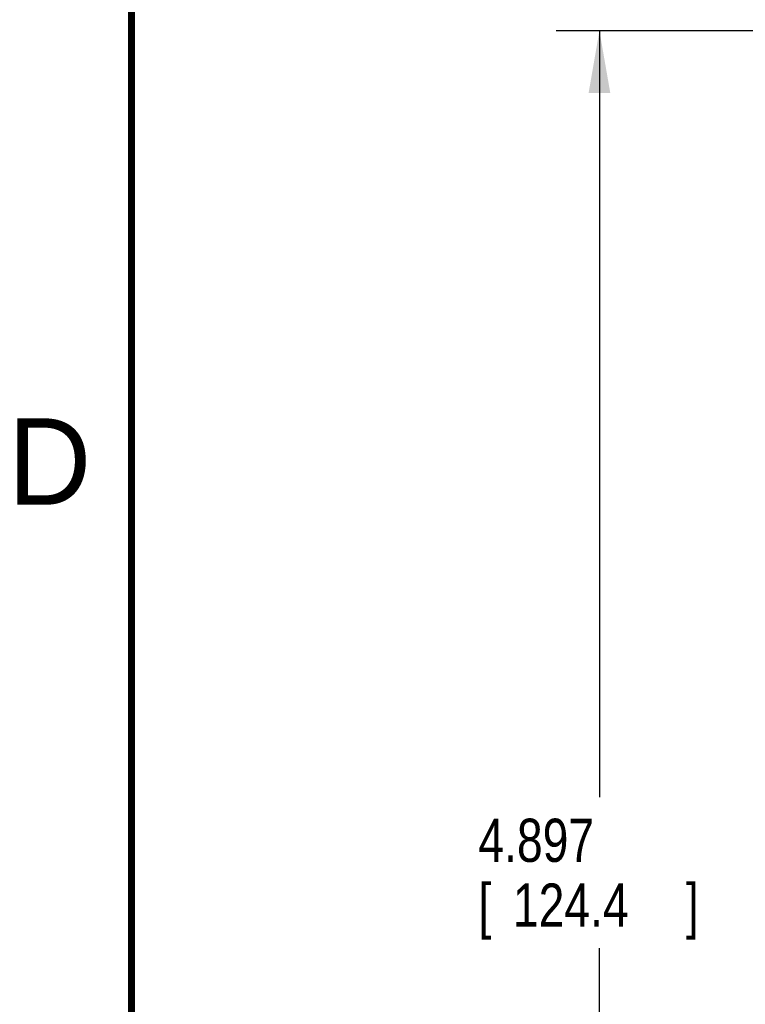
# Model space of a CAD drawing. Header units: inches. Extents: x 0 to 34, y 0 to 22.
# Tile 4 of 27: x 0.2 to 2.3, y 17.7 to 20.5. Entities that reach past the tile are written whole.
import ezdxf

# ---------------------------------------------------------------- set-up
doc = ezdxf.new("R2010")
doc.units = ezdxf.units.IN
doc.header["$LTSCALE"] = 1.87
doc.header["$MEASUREMENT"] = 0
doc.layers.get('0').update_dxf_attribs({"linetype": 'CONTINUOUS'})
doc.layers.add('DIMENSIONS', color=7, linetype='CONTINUOUS')
doc.styles.get("Standard").update_dxf_attribs({"font": 'txt', "width": 0.8})
doc.dimstyles.new('DIMSTYLE_1', dxfattribs={"dimtxt": 0.125, "dimasz": 0.18, "dimexe": 0.18, "dimexo": 0.0625, "dimgap": 0.09, "dimtad": 0, "dimtih": 1, "dimtoh": 1, "dimdec": 3, "dimzin": 4, "dimdsep": 46, "dimtxsty": 'STANDARD', "dimblk": '_FILLED', "dimblk1": '_FILLED', "dimblk2": '_FILLED', "dimcen": 0.09, "dimadec": 0, "dimazin": 0, "dimtp": 0.01, "dimtm": 0.01, "dimtfac": 1, "dimtdec": 3, "dimtofl": 0, "dimtmove": 0, "dimatfit": 3, "dimldrblk": '_FILLED', "dimfxl": 1, "dimtolj": 1, "dimtzin": 4, "dimarcsym": 0})

# ---------------------------------------------------------------- blocks, each defined once
blk = doc.blocks.new('_FILLED')
at = {"color": 0, "linetype": 'BYBLOCK'}
blk.add_solid([(0, 0), (-1, 0.174), (-1, -0.174)], dxfattribs=at)
blk = doc.blocks.new('*D1')
at = {"layer": 'DIMENSIONS', "color": 2, "linetype": 'CONTINUOUS'}
for p, q in [((3.1795, 20.4963), (1.7278, 20.4963)), ((1.8528, 20.4963), (1.8528, 18.2791)), ((1.8528, 15.5988), (1.8528, 17.8416)), ((2.7048, 15.5988), (1.7278, 15.5988))]:
    blk.add_line(p, q, dxfattribs=at)
at = {"layer": 'DIMENSIONS', "color": 2, "linetype": 'CONTINUOUS', "xscale": 0.18, "yscale": 0.18, "zscale": 0.18}
for p, rotation in [((1.8528, 20.4963), 90), ((1.8528, 15.5988), 270)]:
    blk.add_blockref('_FILLED', p, dxfattribs=dict(at, rotation=rotation))
at = {"layer": 'DIMENSIONS', "color": 2, "linetype": 'CONTINUOUS', "width": 0.8}
for s, p in [('4.897', (1.5028, 18.0916)), ('[', (1.5028, 17.9041)), ('124.4', (1.6028, 17.9041)), (']', (2.1028, 17.9041))]:
    blk.add_text(s, height=0.125, dxfattribs=at).set_placement(p)

msp = doc.modelspace()

# ---------------------------------------------------------------- linework, layer by layer
at = {"color": 7, "linetype": 'CONTINUOUS', "const_width": 0.02}
msp.add_lwpolyline([(0.5, 21.5), (0.5, 0.5)], dxfattribs=at)

# ---------------------------------------------------------------- texts
at = {"color": 2, "linetype": 'CONTINUOUS'}
msp.add_text('D', height=0.25, dxfattribs=at).set_placement((0.1424, 19.125))

# ---------------------------------------------------------------- dimensions: what is measured, and where the dimension line sits
at = {"layer": 'DIMENSIONS', "color": 2, "linetype": 'CONTINUOUS'}
dim = msp.add_linear_dim(base=(1.85279, 20.496308), p1=(2.704753, 15.598813), p2=(3.179482, 20.496308), angle=90, dimstyle='DIMSTYLE_1', dxfattribs=at)
dim.commit()
dim.dimension.update_dxf_attribs({"geometry": '*D1', "text_midpoint": (1.85279, 18.06036), "dimtype": 160})

doc.saveas('drawing.dxf')
